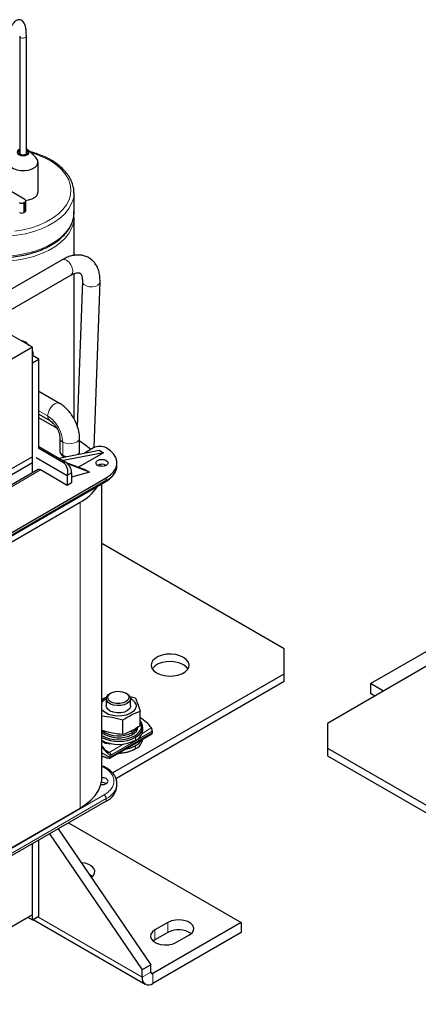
# Model space of a CAD drawing. Header units: millimetres. Extents: x 5 to 418, y 2 to 292.
# Tile 36 of 52: x 283 to 318, y 58 to 144. Entities that reach past the tile are written whole.
import ezdxf

# ---------------------------------------------------------------- set-up
doc = ezdxf.new("R2010")
doc.units = ezdxf.units.MM

msp = doc.modelspace()

# ---------------------------------------------------------------- linework, layer by layer
at = {"color": 7, "linetype": 'Continuous', "lineweight": 25}
for p, q in [((283.4257, 142.5509), (283.4257, 132.2554)), ((284.0124, 132.2394), (284.0124, 142.5509)), ((284.8539, 131.9196), (284.1898, 132.5618)), ((285.0386, 128.9201), (285.0386, 131.533)), ((283.8793, 128.2508), (281.6637, 129.5298)), ((288.189, 127.1073), (288.189, 128.8493)), ((283.7851, 127.9786), (283.8793, 128.0331)), ((283.9574, 127.2709), (283.9574, 128.1419)), ((283.7851, 127.1077), (283.8793, 127.1621)), ((288.1805, 126.6706), (288.1716, 126.886)), ((288.189, 123.354), (288.189, 126.6718)), ((287.1434, 122.9726), (279.2349, 118.4071)), ((280.0138, 117.0709), (287.9166, 121.6331)), ((288.189, 109.0448), (288.189, 121.7597)), ((288.9215, 121.0936), (288.4776, 108.4004)), ((289.9599, 106.5339), (290.4672, 121.0396)), ((284.5393, 115.3092), (280.7507, 117.4963)), ((284.0114, 115.7075), (283.8668, 115.791)), ((284.0114, 115.7075), (284.0626, 115.6755)), ((284.5393, 115.3092), (273.8667, 109.148)), ((284.5393, 105.7285), (284.5393, 115.3092)), ((285.105, 114.264), (284.5393, 114.5905)), ((284.5393, 113.9374), (285.105, 114.264)), ((284.5393, 104.3069), (284.5393, 113.9374)), ((284.6209, 114.5434), (284.6209, 114.6517)), ((285.105, 106.4578), (285.105, 114.264)), ((286.9244, 110.4033), (285.105, 111.4537)), ((285.105, 109.4523), (286.0573, 108.9024)), ((286.6878, 108.2324), (285.105, 109.1462)), ((286.9442, 107.3664), (286.9442, 106.2126)), ((288.6775, 106.2125), (288.6775, 107.3668)), ((288.7159, 107.0616), (288.6775, 107.0838)), ((287.264, 105.2006), (285.0956, 106.4524)), ((285.105, 106.6211), (287.4149, 105.2877)), ((286.8492, 105.6142), (290.3847, 106.2943)), ((286.9442, 106.2126), (286.9442, 106.169)), ((290.7618, 106.0766), (287.2263, 105.3965)), ((290.7618, 106.0766), (288.5923, 104.8242)), ((288.6775, 106.169), (288.6775, 106.2126)), ((289.885, 106.4957), (289.1121, 106.0495)), ((290.3847, 106.2943), (290.7618, 106.0766)), ((284.5393, 105.7285), (273.8667, 99.5673)), ((284.5393, 105.1841), (284.5393, 105.7285)), ((284.8693, 105.6685), (287.6034, 104.0902)), ((287.4917, 105.2372), (289.1373, 104.6196)), ((284.5393, 105.1841), (274.1308, 99.1754)), ((285.0464, 104.5997), (274.8906, 98.7368)), ((284.5393, 104.3069), (284.5393, 105.1841)), ((287.6034, 103.2192), (285.2464, 104.5799)), ((289.5362, 104.3894), (287.6438, 105.0996)), ((289.5362, 104.3894), (287.9806, 103.9513)), ((289.1373, 104.6196), (289.5362, 104.3894)), ((290.5715, 104.8841), (290.5262, 105.0548)), ((291.9537, 104.9717), (291.9537, 105.1894)), ((275.0654, 94.3669), (290.9612, 103.5434)), ((275.1206, 94.7068), (291.0164, 103.8832)), ((287.6034, 104.0902), (287.6034, 103.2192)), ((287.9806, 104.3079), (287.9806, 103.4369)), ((287.9806, 103.4369), (287.6034, 103.2192)), ((290.6256, 77.6176), (290.6256, 103.3496)), ((277.5154, 95.2727), (288.7159, 101.7386)), ((306.601, 88.8944), (290.6256, 98.1168)), ((314.1818, 85.859), (321.9129, 90.3221)), ((306.601, 86.7173), (306.601, 88.8944)), ((322.8795, 89.5753), (310.4106, 82.3772)), ((291.5647, 78.037), (306.601, 86.7173)), ((306.601, 86.0641), (306.601, 86.7173)), ((291.8643, 77.5568), (306.601, 86.0641)), ((315.3119, 85.2067), (314.1818, 85.859)), ((314.1818, 85.859), (314.1818, 84.9881)), ((291.0151, 84.5408), (291.0151, 83.9094)), ((291.4217, 85.0306), (291.3274, 84.9762)), ((292.8361, 84.9762), (292.7418, 85.0306)), ((293.5844, 84.5731), (293.1074, 84.6956)), ((293.1484, 83.9094), (293.1484, 84.5408)), ((293.5844, 84.5731), (293.7813, 84.0653)), ((314.5576, 84.7712), (314.1818, 84.9881)), ((291.0359, 83.7883), (291.0151, 83.9094)), ((293.7813, 84.0653), (293.9781, 83.4402)), ((293.9781, 82.1586), (293.9781, 83.4402)), ((292.4754, 81.3953), (292.4754, 82.677)), ((294.2151, 81.7755), (294.2151, 82.0368)), ((310.4106, 82.3772), (310.4106, 80.2001)), ((291.3813, 79.3528), (295.0322, 81.4604)), ((295.0528, 81.6981), (295.0528, 81.5384)), ((290.7141, 80.8253), (290.6473, 80.8639)), ((290.7847, 80.7195), (290.863, 80.7647)), ((290.8854, 80.7558), (290.7901, 80.7008)), ((290.8967, 80.7514), (290.813, 80.7031)), ((290.9258, 80.7028), (290.9658, 80.7259)), ((290.9893, 80.7177), (290.9258, 80.681)), ((290.9369, 80.6622), (290.9369, 80.6404)), ((290.9547, 80.6867), (291.0012, 80.7136)), ((291.0673, 80.6542), (291.0392, 80.638)), ((291.0673, 80.6324), (291.0392, 80.6162)), ((291.0956, 80.6378), (291.0675, 80.6216)), ((291.0851, 80.6569), (291.0851, 80.6787)), ((291.1743, 80.6505), (291.1866, 80.6576)), ((291.3136, 80.5701), (291.1743, 80.6505)), ((291.2125, 80.6508), (291.1931, 80.6396)), ((291.2139, 80.6287), (291.2139, 80.6504)), ((291.3134, 80.5713), (291.2139, 80.6287)), ((291.3134, 80.5931), (291.2142, 80.6504)), ((291.3556, 80.6175), (291.3134, 80.5931)), ((291.3834, 80.6118), (291.3134, 80.5713)), ((291.3134, 80.5713), (291.3134, 80.5931)), ((291.3852, 80.6114), (291.3136, 80.5701)), ((310.4106, 80.2001), (348.123, 58.4292)), ((310.4106, 80.2001), (310.4106, 79.5469)), ((293.5148, 80.1207), (293.5903, 80.1643)), ((310.4106, 79.5469), (348.123, 57.776)), ((291.9524, 77.0483), (291.9537, 77.1004)), ((291.9537, 76.8827), (291.9537, 77.1004)), ((291.0164, 75.5764), (275.1206, 66.4)), ((277.5154, 68.4901), (288.7159, 74.9561)), ((287.715, 73.6706), (302.8298, 64.9449)), ((286.0471, 72.7077), (294.156, 60.8086)), ((286.8013, 73.1431), (294.9102, 61.244)), ((284.5393, 65.1627), (284.5393, 71.8373)), ((284.5393, 65.5982), (284.5393, 71.8373)), ((285.105, 65.4893), (285.105, 72.1639)), ((284.5393, 65.5982), (277.2945, 61.4158)), ((284.1621, 65.3805), (284.5393, 65.1627)), ((284.5393, 65.1627), (285.105, 65.4893)), ((284.6201, 65.2093), (294.4321, 59.5449)), ((302.8298, 64.9449), (295.0988, 60.4819)), ((296.4187, 64.9449), (295.2873, 64.2918)), ((302.8298, 64.9449), (302.8298, 64.074)), ((302.8298, 64.074), (295.0988, 59.6109)), ((296.4187, 64.074), (295.2873, 63.4208)), ((297.1729, 63.2033), (298.3043, 63.8564)), ((295.2873, 63.4208), (295.1307, 63.3121)), ((294.9102, 61.244), (294.156, 60.8086)), ((294.9102, 60.5908), (294.9102, 61.244)), ((294.156, 60.1554), (294.156, 60.8086))]:
    msp.add_line(p, q, dxfattribs=at)
at = {"color": 7, "linetype": 'Continuous', "lineweight": 18}
for p, q in [((283.7851, 127.9786), (283.7851, 127.1077)), ((283.8793, 128.0331), (283.8793, 127.1621)), ((285.8781, 109.299), (285.105, 109.7453)), ((287.264, 105.2006), (287.4149, 105.2877)), ((285.2464, 104.5799), (275.0077, 98.6692)), ((291.0164, 103.6655), (275.1206, 94.489)), ((287.9806, 104.3079), (287.6034, 104.0902)), ((291.0164, 103.8832), (291.0164, 103.6655)), ((288.7159, 101.7386), (288.7159, 74.9561)), ((293.5982, 84.085), (293.7813, 84.0653)), ((294.1624, 81.5034), (294.9784, 81.9745)), ((291.4218, 79.602), (295.0528, 81.6981)), ((291.4218, 79.4423), (295.0528, 81.5384)), ((293.1832, 81.6996), (293.3074, 81.5905)), ((293.3074, 81.5905), (293.3074, 81.4163)), ((293.5148, 81.2966), (293.5903, 81.1659)), ((293.5903, 80.9046), (293.5903, 81.1659)), ((290.6256, 80.2213), (291.2835, 79.8415)), ((290.7847, 80.7031), (290.7847, 80.7195)), ((290.9258, 80.681), (290.9258, 80.7028)), ((290.9544, 80.616), (290.9544, 80.6378)), ((291.0392, 80.6162), (291.0392, 80.638)), ((291.0673, 80.6324), (291.0673, 80.6542)), ((291.2835, 79.8415), (292.553, 80.5743)), ((293.5903, 80.4256), (293.5903, 80.1643)), ((291.4218, 79.602), (291.4218, 79.4423)), ((290.8278, 76.1208), (274.9321, 66.9444)), ((275.1206, 66.6178), (291.0164, 75.7942)), ((291.0164, 75.7942), (291.0164, 75.5764)), ((285.0107, 65.4348), (294.156, 60.1554)), ((296.4187, 64.9449), (296.4187, 64.074)), ((295.2873, 64.2918), (295.2873, 63.4208)), ((294.156, 60.1554), (294.9102, 60.5908)), ((294.9102, 60.5908), (295.0988, 60.4819)), ((295.0988, 60.4819), (295.0988, 59.6109))]:
    msp.add_line(p, q, dxfattribs=at)
at = {"color": 7, "linetype": 'Continuous', "lineweight": 18, "flags": 128}
for points in [[(284.0124, 142.5509), (283.9999, 142.502), (283.9462, 142.4437), (283.8578, 142.4017), (283.7484, 142.3824), (283.6344, 142.3887), (283.5334, 142.4198), (283.4606, 142.4708), (283.4272, 142.5339), (283.4257, 142.5502)], [(282.9876, 125.4705), (283.7421, 125.6017), (284.4629, 125.7855), (285.1392, 126.019), (285.7606, 126.2987), (286.3178, 126.6203), (286.8023, 126.9791), (287.2067, 127.3695), (287.525, 127.7856), (287.7523, 128.2211), (287.8852, 128.6695), (287.9216, 129.1239), (287.8609, 129.5775), (287.7042, 130.0233), (287.4538, 130.4546), (287.1135, 130.8649), (286.6884, 131.2479), (286.185, 131.5978), (285.6109, 131.9094), (284.9749, 132.178), (284.3874, 132.3708)], [(288.189, 128.8485), (288.1882, 128.7923), (288.1298, 128.3375), (287.9785, 127.89), (287.7367, 127.4559), (287.4076, 127.0414), (286.9959, 126.6522), (286.5073, 126.2939), (285.9488, 125.9715), (285.3281, 125.6895), (284.6541, 125.4518), (283.936, 125.2618), (283.1841, 125.1222), (282.4088, 125.0349), (281.6211, 125.0011), (280.832, 125.0214), (280.0526, 125.0954), (279.2938, 125.2221), (278.5663, 125.3997), (277.8803, 125.6257), (277.2455, 125.897), (276.6706, 126.2098), (276.1639, 126.5596), (275.9241, 126.7595)], [(275.9172, 125.0237), (276.1639, 124.8176), (276.6706, 124.4678), (277.2455, 124.1551), (277.8803, 123.8838), (278.5663, 123.6577), (279.2938, 123.4801), (280.0526, 123.3534), (280.832, 123.2794), (281.6211, 123.2592), (282.4088, 123.2929), (283.1841, 123.3802), (283.936, 123.5198), (284.6541, 123.7098), (285.3281, 123.9475), (285.9488, 124.2295), (286.5073, 124.552), (286.9959, 124.9103), (287.4076, 125.2994), (287.7367, 125.7139), (287.9785, 126.148), (288.1298, 126.5956), (288.1882, 127.0503), (288.189, 127.1073)], [(288.189, 126.6711), (288.1882, 126.6148), (288.1298, 126.1601), (287.9785, 125.7125), (287.7367, 125.2784), (287.4076, 124.8639), (286.9959, 124.4748), (286.5073, 124.1165), (285.9488, 123.794), (285.3281, 123.512), (284.6541, 123.2743), (283.936, 123.0844), (283.1841, 122.9447), (282.4088, 122.8574), (281.6211, 122.8237), (280.832, 122.8439), (280.0526, 122.9179), (279.2938, 123.0446), (278.5663, 123.2223), (277.8803, 123.4483), (277.2455, 123.7196), (276.6706, 124.0323), (276.1639, 124.3821), (275.9238, 124.5823)], [(287.9166, 121.6331), (287.9516, 121.6574), (288.0489, 121.8042), (288.0762, 122.0184), (288.0296, 122.271), (287.9156, 122.5279), (287.7496, 122.7544), (287.5538, 122.92)], [(288.9214, 121.0892), (288.9418, 120.9765), (289.0564, 120.8167), (289.2572, 120.6907), (289.517, 120.6154), (289.8008, 120.6011), (290.0702, 120.6497), (290.2888, 120.7545), (290.4272, 120.9015), (290.4672, 121.0398)], [(285.8781, 109.299), (285.9113, 109.548), (286.0073, 109.8083), (286.1557, 110.0517), (286.3405, 110.252), (286.5415, 110.3873), (286.7371, 110.443), (286.906, 110.4131), (286.9245, 110.4032)], [(287.198, 107.0128), (287.4302, 106.9171), (287.7036, 106.8701), (287.9887, 106.8769), (288.2545, 106.9368), (288.4722, 107.0433), (288.6182, 107.1847), (288.6768, 107.3459), (288.6775, 107.3668)]]:
    msp.add_lwpolyline(points, dxfattribs=at)
at = {"color": 7, "linetype": 'Continuous', "lineweight": 25, "flags": 128}
for points in [[(283.4257, 132.6561), (283.3548, 132.6217), (283.2392, 132.5218), (283.1986, 132.404), (283.2392, 132.2862), (283.3548, 132.1863), (283.5278, 132.1195), (283.7319, 132.0961), (283.936, 132.1195), (284.109, 132.1863), (284.2246, 132.2862), (284.2652, 132.404), (284.2246, 132.5218), (284.109, 132.6217), (284.0124, 132.6659)], [(283.4257, 132.5526), (283.3623, 132.4924), (283.3319, 132.404), (283.3623, 132.3156), (283.4491, 132.2407), (283.5788, 132.1906), (283.7319, 132.1731), (283.885, 132.1906), (284.0147, 132.2407), (284.1014, 132.3156), (284.1319, 132.404), (284.1014, 132.4924), (284.0147, 132.5673), (284.0124, 132.5686)], [(282.6099, 131.9196), (282.5929, 131.9027), (282.4624, 131.7116), (282.426, 131.5073), (282.4865, 131.3048), (282.6393, 131.1193), (282.8731, 130.9645), (283.1707, 130.8518), (283.5099, 130.7897), (283.8655, 130.7826), (284.2113, 130.8313), (284.5214, 130.932), (284.7731, 131.0772), (284.9475, 131.2563), (285.0317, 131.4559), (285.0196, 131.6612), (284.9119, 131.857), (284.8539, 131.9196)], [(283.9507, 128.1764), (284.2113, 128.2183), (284.5214, 128.319), (284.7731, 128.4643), (284.9475, 128.6433), (285.0317, 128.8429), (285.0386, 128.9201)], [(283.5265, 115.8939), (283.7058, 115.864), (283.9302, 115.7514)], [(283.9302, 115.7514), (284.1489, 115.565), (284.2069, 115.5011)], [(284.0626, 115.6755), (284.2571, 115.506), (284.3151, 115.4386)], [(284.5393, 114.926), (284.5895, 114.7517), (284.6192, 114.5444)], [(289.6636, 106.3679), (289.238, 106.7214), (288.7159, 107.0616)], [(288.5891, 105.9489), (288.6591, 106.0663), (288.6775, 106.169)], [(291.0164, 103.8832), (291.3749, 104.1299), (291.6538, 104.4087), (291.8446, 104.7113), (291.9415, 105.0284), (291.9415, 105.3505), (291.8446, 105.6676), (291.6538, 105.9702), (291.3749, 106.249), (291.0164, 106.4957)], [(291.0164, 105.4072), (291.132, 105.3073), (291.1726, 105.1894), (291.132, 105.0716), (291.0164, 104.9717), (290.8434, 104.905), (290.6393, 104.8816), (290.4352, 104.905), (290.2622, 104.9717), (290.1465, 105.0716), (290.1059, 105.1894), (290.1465, 105.3073), (290.2622, 105.4072), (290.4352, 105.4739), (290.6393, 105.4973), (290.8434, 105.4739), (291.0164, 105.4072)], [(295.4287, 86.799), (295.745, 86.6559), (296.1114, 86.5607), (296.5066, 86.5189), (296.9077, 86.5329), (297.2913, 86.6019), (297.6351, 86.7219), (297.9192, 86.8859), (298.1271, 87.0844), (298.2466, 87.3059), (298.2709, 87.5374), (298.1985, 87.7655), (298.0336, 87.9771), (297.7858, 88.1596), (297.4695, 88.3027), (297.1031, 88.3979), (296.7079, 88.4397), (296.3068, 88.4257), (295.9232, 88.3567), (295.5794, 88.2367), (295.2953, 88.0727), (295.0874, 87.8742), (294.9679, 87.6527), (294.9436, 87.4212), (295.0161, 87.1931), (295.181, 86.9815), (295.4287, 86.799)], [(298.175, 87.1527), (298.0336, 87.3238), (297.7858, 87.5064), (297.4695, 87.6495), (297.1031, 87.7446), (296.7079, 87.7865), (296.3068, 87.7725), (295.9232, 87.7034), (295.5794, 87.5835), (295.2953, 87.4194), (295.0874, 87.2209), (295.0396, 87.1527)], [(290.6256, 84.2103), (290.7944, 84.4042), (291.0154, 84.5561)], [(292.836, 84.1054), (292.5802, 83.9964), (292.2801, 83.9358), (291.9623, 83.9289), (291.6552, 83.9764), (291.386, 84.0741), (291.1786, 84.2132), (291.0515, 84.3814), (291.0159, 84.5638), (291.075, 84.7442), (291.2235, 84.9065), (291.3274, 84.9762)], [(292.7417, 84.2687), (292.4917, 84.1656), (292.1972, 84.115), (291.8902, 84.1224), (291.604, 84.1868), (291.3696, 84.3015), (291.2123, 84.4538), (291.1492, 84.6274), (291.1872, 84.8034), (291.3222, 84.9628), (291.5394, 85.0882), (291.8155, 85.1661), (292.1203, 85.188), (292.421, 85.1516), (292.685, 85.0608), (292.8836, 84.9255), (292.9952, 84.7603), (293.0079, 84.583), (292.9203, 84.413), (292.7417, 84.2687)], [(292.8361, 84.9762), (292.8903, 84.9425), (293.0594, 84.7871), (293.1417, 84.6098), (293.1298, 84.4263), (293.0248, 84.2531), (292.836, 84.1054)], [(293.5982, 84.085), (293.6253, 83.8524), (293.5472, 83.6237), (293.3692, 83.4145), (293.1034, 83.239), (292.7681, 83.1092), (292.3859, 83.0339), (291.9831, 83.0183), (291.587, 83.0634), (291.2246, 83.1662), (290.9206, 83.3196), (290.6957, 83.5132), (290.6256, 83.6084)], [(293.1484, 83.9094), (293.1412, 83.838), (293.0512, 83.6525), (292.8662, 83.4921), (292.6045, 83.3726), (292.2915, 83.3056), (291.9581, 83.2977), (291.6368, 83.3497), (291.359, 83.4565), (291.1519, 83.6076), (291.0359, 83.7883)], [(293.732, 81.9919), (293.5651, 81.7804), (293.3074, 81.5905)], [(293.5148, 81.2966), (293.7978, 81.5014), (293.9947, 81.7374), (294.0957, 81.9929), (294.0957, 82.2548), (293.9947, 82.5103), (293.9781, 82.5367)], [(293.5903, 81.1659), (293.8881, 81.3815), (294.0954, 81.63), (294.2017, 81.8989), (294.2017, 82.1746), (294.0954, 82.4435), (293.9781, 82.601)], [(288.7159, 74.9561), (289.238, 75.2963), (289.6853, 75.6704), (290.0512, 76.0728), (290.3304, 76.4978), (290.5188, 76.9391), (290.6137, 77.3903), (290.6256, 77.6176)], [(290.5416, 77.0155), (290.6393, 77.0103), (290.8434, 77.0337), (291.0164, 77.1005), (291.132, 77.2004), (291.1726, 77.3182), (291.132, 77.436), (291.0164, 77.5359)], [(289.6918, 68.9016), (289.8579, 69.0391), (289.9905, 69.2444), (290.0176, 69.4629), (289.9369, 69.677), (289.755, 69.8693), (289.4867, 70.0242), (289.1536, 70.1292), (288.825, 70.1736)], [(289.7871, 68.9725), (289.755, 68.9983), (289.5354, 69.1311)], [(298.3043, 63.8564), (298.5317, 64.0318), (298.6644, 64.2371), (298.6914, 64.4556), (298.6108, 64.6697), (298.4289, 64.862), (298.1605, 65.0169), (297.8275, 65.1219), (297.4566, 65.1684), (297.0781, 65.1528), (296.7225, 65.0762), (296.4187, 64.9449)], [(295.2873, 64.2918), (295.0599, 64.1164), (294.9273, 63.9112), (294.9002, 63.6926), (294.9809, 63.4786), (295.1627, 63.2863), (295.4311, 63.1314), (295.7642, 63.0264), (296.135, 62.9798), (296.5136, 62.9954), (296.8691, 63.072), (297.1729, 63.2033)]]:
    msp.add_lwpolyline(points, dxfattribs=at)
at = {"color": 7, "linetype": 'Continuous', "lineweight": 25}
for centre, radius, start, end in [((283.5965, 128.3426), 0.4099, 242.609672, 297.390328), ((283.838, 128.1419), 0.1164, 290.783421, 69.216579), ((283.5965, 127.4716), 0.4099, 242.609672, 297.390328), ((283.824, 127.2842), 0.1341, 294.374658, 354.305201), ((283.4755, 114.6252), 1.1458, 1.324028, 21.801852), ((287.5079, 106.2935), 0.5773, 192.451179, 260.920081), ((290.4507, 105.4039), 1.2296, 62.609672, 117.390328), ((286.7524, 104.252), 1.2294, 2.605478, 57.394522), ((285.1292, 104.4163), 0.2012, 54.382423, 114.307119), ((290.6393, 104.2438), 0.8198, 62.610024, 117.384599), ((286.7112, 105.4732), 4.2386, 298.227221, 326.410907), ((292.7175, 83.6941), 0.9636, 23.931518, 63.454058), ((292.5044, 80.1808), 3.0559, 35.943745, 61.168872), ((292.9772, 82.1892), 0.8405, 293.138126, 355.541733), ((292.0975, 83.6309), 2.5235, 234.318919, 298.649388), ((292.083, 84.0298), 3.0856, 241.814249, 297.648312), ((292.0793, 84.0633), 3.2677, 243.586267, 297.542197), ((292.0946, 83.8244), 2.5419, 235.567683, 298.497676), ((293.1705, 81.8654), 1.0484, 293.599171, 355.080688), ((292.0781, 83.8077), 3.2733, 244.184695, 297.514169), ((292.238, 82.8955), 2.8159, 279.632862, 298.700317), ((293.1581, 81.139), 1.0663, 293.913305, 351.845185), ((293.0049, 81.5671), 1.2828, 297.149417, 330.440425), ((292.1346, 82.7303), 2.952, 269.684167, 297.875152), ((292.1417, 82.8995), 3.0951, 270.408353, 297.904861), ((290.6456, 76.8201), 0.8061, 62.616431, 91.423715), ((290.6428, 76.3759), 0.8152, 62.722008, 94.194147), ((290.3541, 77.041), 1.6074, 294.333236, 354.346623), ((297.3516, 62.3632), 1.9486, 55.297885, 118.60389), ((295.0252, 60.5722), 0.1165, 170.785963, 309.203285), ((294.7307, 60.0622), 0.5823, 170.785963, 309.203285)]:
    msp.add_arc(centre, radius, start, end, dxfattribs=at)
at = {"color": 7, "linetype": 'Continuous', "lineweight": 18}
for centre, radius, start, end in [((287.3081, 122.6309), 0.3794, 49.641869, 115.742848), ((286.2906, 109.2469), 0.4158, 172.79898, 236.366901), ((287.359, 107.3961), 0.4157, 183.615696, 247.207986), ((290.3541, 105.13), 1.6074, 294.333236, 354.346623), ((290.8895, 103.6493), 0.1279, 304.056351, 7.25583), ((290.9062, 78.4059), 0.1348, 66.62892, 125.535544), ((290.3793, 77.246), 1.5854, 293.692459, 352.836893), ((290.607, 75.7756), 0.4098, 2.605478, 57.394522)]:
    msp.add_arc(centre, radius, start, end, dxfattribs=at)
at = {"color": 7, "linetype": 'Continuous', "lineweight": 25}
msp.add_ellipse((287.0377, 104.4167), major_axis=(-0.0179, 0.8491), ratio=0.7172588, start_param=4.3025548, end_param=5.8733511, dxfattribs=at)
for points, knots in [([(284.0124, 142.5509), (284.0117, 142.6205), (284.0096, 142.8255), (283.9859, 143.1313), (283.9293, 143.447), (283.8451, 143.6819), (283.7262, 143.8558), (283.5733, 143.9703), (283.3817, 144.0134), (283.1983, 143.9732), (283.0425, 143.877), (282.8945, 143.7258), (282.7787, 143.5552), (282.7083, 143.4242), (282.6898, 143.39)], [0, 0, 0, 0, 0.0564247, 0.1660296, 0.2779129, 0.3953423, 0.4768251, 0.5482703, 0.6179175, 0.6895342, 0.762026, 0.8490643, 0.9605419, 1, 1, 1, 1]), ([(288.1805, 128.8481), (288.1797, 128.957), (288.1776, 129.2158), (288.0762, 129.6201), (287.8939, 130.0536), (287.6289, 130.4709), (287.2871, 130.8679), (286.8712, 131.2398), (286.3863, 131.5811), (285.8398, 131.8882), (285.2364, 132.1535), (284.7234, 132.3403), (284.4021, 132.4217), (284.3108, 132.4448)], [0, 0, 0, 0, 0.0700358, 0.1664572, 0.2631942, 0.3608108, 0.4594794, 0.559026, 0.659126, 0.7594807, 0.8598723, 0.9601975, 1, 1, 1, 1]), ([(275.9486, 124.9328), (275.9989, 124.8842), (276.1813, 124.7082), (276.5677, 124.4364), (277.1004, 124.1217), (277.6936, 123.8472), (278.3337, 123.6139), (279.0139, 123.425), (279.7251, 123.2824), (280.4586, 123.1878), (281.2052, 123.1422), (281.9557, 123.146), (282.7008, 123.1993), (283.4312, 123.3014), (284.138, 123.4511), (284.8124, 123.647), (285.4461, 123.887), (286.0312, 124.1685), (286.5601, 124.4887), (287.0258, 124.8443), (287.4216, 125.2313), (287.741, 125.6448), (287.9803, 126.079), (288.13, 126.5266), (288.1969, 126.9035), (288.1816, 127.1278), (288.1766, 127.2007)], [0, 0, 0, 0, 0.0166368, 0.0603828, 0.1042612, 0.1481706, 0.1920551, 0.2359006, 0.2797075, 0.3234836, 0.3672398, 0.4109887, 0.4547431, 0.4985124, 0.5423101, 0.5861497, 0.6300435, 0.6740003, 0.7180209, 0.7620892, 0.806137, 0.8500489, 0.8936637, 0.936823, 0.9794739, 1, 1, 1, 1]), ([(290.4672, 121.0396), (290.4684, 121.1306), (290.4716, 121.3917), (290.4218, 121.7844), (290.2998, 122.1983), (290.122, 122.5502), (289.8829, 122.8573), (289.5844, 123.1061), (289.2356, 123.283), (288.8615, 123.3801), (288.469, 123.4015), (288.0602, 123.3492), (287.639, 123.2225), (287.3321, 123.0799), (287.1673, 122.9862), (287.1434, 122.9726)], [0, 0, 0, 0, 0.0518641, 0.1487199, 0.2342711, 0.3159648, 0.3945943, 0.4788779, 0.5603095, 0.6406589, 0.7218867, 0.8059987, 0.8940914, 0.9845942, 1, 1, 1, 1]), ([(287.9166, 121.6331), (287.9643, 121.6593), (288.1015, 121.7346), (288.3058, 121.8117), (288.5, 121.8486), (288.6329, 121.8421), (288.7098, 121.8153), (288.7575, 121.7821), (288.8215, 121.6987), (288.8818, 121.5498), (288.9217, 121.3452), (288.9216, 121.1701), (288.9215, 121.0936)], [0, 0, 0, 0, 0.0547916, 0.1575386, 0.2595409, 0.3627698, 0.4728306, 0.6073227, 0.7131064, 0.8124724, 0.9181459, 1, 1, 1, 1]), ([(288.6775, 107.3668), (288.6709, 107.503), (288.6577, 107.7758), (288.5537, 108.218), (288.3914, 108.6639), (288.1718, 109.0991), (287.9045, 109.5072), (287.5996, 109.8704), (287.2686, 110.1818), (287.0391, 110.3294), (286.9244, 110.4033)], [0, 0, 0, 0, 0.124944, 0.2502272, 0.3748618, 0.5001073, 0.6249895, 0.7499818, 0.8750019, 1, 1, 1, 1]), ([(286.0573, 108.9024), (286.1735, 108.8199), (286.406, 108.6548), (286.6992, 108.2485), (286.9043, 107.7916), (286.9309, 107.508), (286.9442, 107.3664)], [0, 0, 0, 0, 0.2499835, 0.5002052, 0.7504263, 1, 1, 1, 1]), ([(290.9568, 103.5463), (291.0053, 103.5732), (291.155, 103.6562), (291.3683, 103.8222), (291.5927, 104.0425), (291.771, 104.2893), (291.894, 104.5605), (291.9568, 104.8046), (291.9467, 104.9554), (291.9432, 105.0073)], [0, 0, 0, 0, 0.0770379, 0.2377677, 0.400739, 0.5660598, 0.7345906, 0.9086812, 1, 1, 1, 1]), ([(291.0616, 84.6734), (291.02, 84.6565), (290.8747, 84.5972), (290.7293, 84.504), (290.6256, 84.4374)], [0, 0, 0, 0, 0.2861958, 1, 1, 1, 1]), ([(290.6256, 83.0404), (290.9262, 83.0095), (291.5427, 82.9461), (292.1593, 82.7682), (292.4754, 82.677)], [0, 0, 0, 0, 0.4874239, 1, 1, 1, 1]), ([(292.4754, 82.677), (292.7258, 82.8335), (293.2267, 83.1466), (293.7276, 83.3423), (293.9781, 83.4402)], [0, 0, 0, 0, 0.4999949, 1, 1, 1, 1]), ([(293.9781, 82.1586), (293.7276, 82.002), (293.2267, 81.6889), (292.7258, 81.4932), (292.4754, 81.3953)], [0, 0, 0, 0, 0.4999949, 1, 1, 1, 1]), ([(295.0528, 81.6981), (295.0521, 81.7159), (295.0508, 81.7514), (295.0403, 81.8136), (295.0243, 81.8758), (295.0031, 81.9334), (294.9865, 81.961), (294.9784, 81.9745)], [0, 0, 0, 0, 0.1893549, 0.3783934, 0.5758662, 0.7925045, 1, 1, 1, 1]), ([(292.4754, 81.3953), (292.1593, 81.4274), (291.5428, 81.4898), (290.9262, 81.6668), (290.6256, 81.753)], [0, 0, 0, 0, 0.5125656, 1, 1, 1, 1]), ([(295.0314, 81.4616), (295.0365, 81.466), (295.0469, 81.475), (295.0522, 81.5081), (295.0527, 81.5322), (295.0528, 81.5384)], [0, 0, 0, 0, 0.4161862, 0.8481739, 1, 1, 1, 1]), ([(291.2835, 79.8415), (291.2721, 79.837), (291.2475, 79.8275), (291.2055, 79.835), (291.1162, 79.8732), (290.9777, 79.9977), (290.8004, 80.2023), (290.685, 80.3653), (290.6256, 80.4491)], [0, 0, 0, 0, 0.04121964, 0.08856111, 0.1447473, 0.37138777, 0.67661865, 1, 1, 1, 1]), ([(290.7424, 80.8253), (290.7402, 80.8242), (290.737, 80.8225), (290.7319, 80.8214), (290.7283, 80.8211), (290.7246, 80.8214), (290.7195, 80.8225), (290.7163, 80.8242), (290.7141, 80.8253)], [0, 0, 0, 0, 0.2731773, 0.3898787, 0.5, 0.6101213, 0.7268227, 1, 1, 1, 1]), ([(290.7424, 80.8417), (290.7444, 80.8404), (290.7473, 80.8386), (290.7492, 80.8356), (290.7497, 80.8335), (290.7492, 80.8314), (290.7473, 80.8285), (290.7444, 80.8266), (290.7424, 80.8253)], [0, 0, 0, 0, 0.2731773, 0.3898787, 0.5, 0.6101213, 0.7268227, 1, 1, 1, 1]), ([(290.7847, 80.7031), (290.7827, 80.7044), (290.7799, 80.7062), (290.7779, 80.7092), (290.7775, 80.7113), (290.7779, 80.7134), (290.7799, 80.7163), (290.7827, 80.7182), (290.7847, 80.7195)], [0, 0, 0, 0, 0.2731773, 0.3898787, 0.5, 0.6101213, 0.7268227, 1, 1, 1, 1]), ([(290.813, 80.7031), (290.8108, 80.7019), (290.8076, 80.7003), (290.8025, 80.6992), (290.7989, 80.6989), (290.7952, 80.6992), (290.7901, 80.7003), (290.7869, 80.7019), (290.7847, 80.7031)], [0, 0, 0, 0, 0.2731773, 0.3898787, 0.5, 0.6101213, 0.7268227, 1, 1, 1, 1]), ([(290.9261, 80.6215), (290.9188, 80.6264), (290.9042, 80.6364), (290.8956, 80.6554), (290.8969, 80.675), (290.9083, 80.6915), (290.921, 80.6997), (290.9258, 80.7028)], [0, 0, 0, 0, 0.2144484, 0.429752, 0.6342267, 0.8622676, 1, 1, 1, 1]), ([(290.9258, 80.681), (290.9187, 80.6761), (290.9045, 80.6662), (290.8962, 80.6512), (290.8974, 80.6427), (290.8977, 80.6405)], [0, 0, 0, 0, 0.42626926, 0.8542817, 1, 1, 1, 1]), ([(291.0675, 80.6216), (291.0589, 80.6174), (291.0415, 80.6089), (291.0085, 80.6039), (290.9744, 80.6047), (290.9458, 80.6112), (290.9315, 80.6187), (290.9261, 80.6215)], [0, 0, 0, 0, 0.2147152, 0.4303478, 0.6336937, 0.8619602, 1, 1, 1, 1]), ([(290.9544, 80.6378), (290.9501, 80.6408), (290.9414, 80.6467), (290.9363, 80.658), (290.937, 80.6697), (290.9439, 80.6797), (290.9517, 80.6848), (290.9547, 80.6867)], [0, 0, 0, 0, 0.21201309, 0.42484742, 0.62766597, 0.85511767, 1, 1, 1, 1]), ([(290.9544, 80.616), (290.9502, 80.619), (290.9416, 80.6249), (290.9367, 80.6339), (290.9373, 80.6391), (290.9375, 80.6404)], [0, 0, 0, 0, 0.4257873, 0.8532239, 1, 1, 1, 1]), ([(291.0392, 80.638), (291.034, 80.6354), (291.0237, 80.6304), (291.0039, 80.6274), (290.9833, 80.6278), (290.9661, 80.6317), (290.9576, 80.6362), (290.9544, 80.6378)], [0, 0, 0, 0, 0.21385977, 0.42848405, 0.63440892, 0.86502135, 1, 1, 1, 1]), ([(291.0392, 80.6162), (291.034, 80.6137), (291.0237, 80.6086), (291.0039, 80.6056), (290.9833, 80.606), (290.9661, 80.61), (290.9576, 80.6144), (290.9544, 80.616)], [0, 0, 0, 0, 0.2138598, 0.4284841, 0.6344089, 0.8650213, 1, 1, 1, 1]), ([(291.0826, 80.687), (291.0834, 80.6855), (291.0863, 80.6806), (291.0846, 80.6711), (291.0782, 80.6612), (291.0703, 80.6561), (291.0673, 80.6542)], [0, 0, 0, 0, 0.12454294, 0.43325916, 0.77947024, 1, 1, 1, 1]), ([(291.0845, 80.6569), (291.0845, 80.6546), (291.0846, 80.6481), (291.078, 80.6394), (291.0703, 80.6344), (291.0673, 80.6324)], [0, 0, 0, 0, 0.25839931, 0.71142891, 1, 1, 1, 1]), ([(291.1245, 80.6788), (291.1245, 80.6748), (291.1245, 80.6639), (291.1135, 80.6494), (291.1006, 80.6411), (291.0956, 80.6378)], [0, 0, 0, 0, 0.2649331, 0.7123985, 1, 1, 1, 1]), ([(291.4218, 79.4423), (291.4123, 79.4383), (291.3909, 79.4294), (291.3541, 79.4293), (291.2835, 79.439), (291.1201, 79.4992), (290.8918, 79.6255), (290.7093, 79.7501), (290.6256, 79.8072)], [0, 0, 0, 0, 0.0334452, 0.0752016, 0.1260425, 0.2816171, 0.6708818, 1, 1, 1, 1]), ([(290.6256, 79.5293), (290.7597, 79.4713), (290.9606, 79.3845), (291.2022, 79.3328), (291.3133, 79.333), (291.3582, 79.3419), (291.3761, 79.3507), (291.3842, 79.3547)], [0, 0, 0, 0, 0.5585257, 0.8367685, 0.9317688, 0.9688224, 1, 1, 1, 1]), ([(291.0167, 79.3804), (291.0081, 79.3822), (290.875, 79.409), (290.7461, 79.4652), (290.6256, 79.5178)], [0, 0, 0, 0, 0.0648417, 1, 1, 1, 1]), ([(290.9583, 78.5258), (290.938, 78.5385), (290.8816, 78.574), (290.7692, 78.6137), (290.6745, 78.6316), (290.6256, 78.6409)], [0, 0, 0, 0, 0.2123469, 0.5928341, 1, 1, 1, 1]), ([(291.9461, 77.04), (291.9476, 77.1252), (291.951, 77.3134), (291.8633, 77.599), (291.7081, 77.8849), (291.4849, 78.1457), (291.2346, 78.3623), (291.04, 78.4771), (290.957, 78.5261)], [0, 0, 0, 0, 0.1475814, 0.3258174, 0.506011, 0.6869229, 0.8663523, 1, 1, 1, 1])]:
    msp.add_open_spline(points, degree=3, knots=knots, dxfattribs=at)
at = {"color": 7, "linetype": 'Continuous', "lineweight": 18}
for points, knots in [([(287.198, 107.0128), (287.1731, 107.2509), (287.1233, 107.7269), (286.7697, 108.4318), (286.3348, 108.9821), (286.0303, 109.1934), (285.8781, 109.299)], [0, 0, 0, 0, 0.2796254, 0.5592357, 0.779612, 1, 1, 1, 1]), ([(287.198, 105.8588), (287.1981, 106.0742), (287.1982, 106.4588), (287.1981, 106.8435), (287.198, 107.0128)], [0, 0, 0, 0, 0.56, 1, 1, 1, 1]), ([(286.9442, 106.2126), (286.9442, 106.2126), (286.9222, 106.1488), (286.9942, 106.0128), (287.1301, 105.9101), (287.198, 105.8588)], [0, 0, 0, 0, 0.0002107, 0.5001053, 1, 1, 1, 1]), ([(288.5105, 105.9338), (288.548, 105.962), (288.6552, 106.0425), (288.6687, 106.1455), (288.6775, 106.2125)], [0, 0, 0, 0, 0.3498919, 1, 1, 1, 1]), ([(287.198, 105.8588), (287.2844, 105.8124), (287.3835, 105.7592), (287.5114, 105.7464), (287.5278, 105.7447)], [0, 0, 0, 0, 0.8721352, 1, 1, 1, 1]), ([(290.6256, 80.3371), (290.6354, 80.3236), (290.719, 80.2087), (290.88, 80.0107), (291.0896, 79.7787), (291.2437, 79.642), (291.3405, 79.598), (291.3846, 79.5883), (291.4101, 79.5977), (291.4218, 79.602)], [0, 0, 0, 0, 0.0446425, 0.3811217, 0.6644639, 0.8727468, 0.9233105, 0.9649417, 1, 1, 1, 1]), ([(291.4218, 79.4423), (291.42, 79.4222), (291.4165, 79.3835), (291.3943, 79.3645), (291.3836, 79.3554)], [0, 0, 0, 0, 0.5201781, 1, 1, 1, 1]), ([(290.6256, 78.5872), (290.6381, 78.5851), (290.7147, 78.5722), (290.7763, 78.5414), (290.8278, 78.5156)], [0, 0, 0, 0, 0.1623958, 1, 1, 1, 1]), ([(290.8278, 78.5156), (290.9476, 78.4387), (291.1943, 78.2802), (291.4655, 77.9904), (291.6459, 77.6654), (291.7077, 77.3182), (291.6459, 76.971), (291.4655, 76.6459), (291.1943, 76.3561), (290.9476, 76.1977), (290.8278, 76.1208)], [0, 0, 0, 0, 0.116516, 0.2400113, 0.3686408, 0.5, 0.6313592, 0.7599887, 0.883484, 1, 1, 1, 1])]:
    msp.add_open_spline(points, degree=3, knots=knots, dxfattribs=at)
for points in [[(291.2835, 79.8415), (291.2959, 79.8332), (291.3206, 79.8168), (291.3549, 79.7793), (291.3847, 79.7358), (291.3982, 79.704), (291.405, 79.6881)], [(291.405, 79.6881), (291.4098, 79.6732), (291.4196, 79.6433), (291.4211, 79.6157), (291.4218, 79.602)]]:
    msp.add_open_spline(points, degree=3, dxfattribs=at)

doc.saveas('drawing.dxf')
